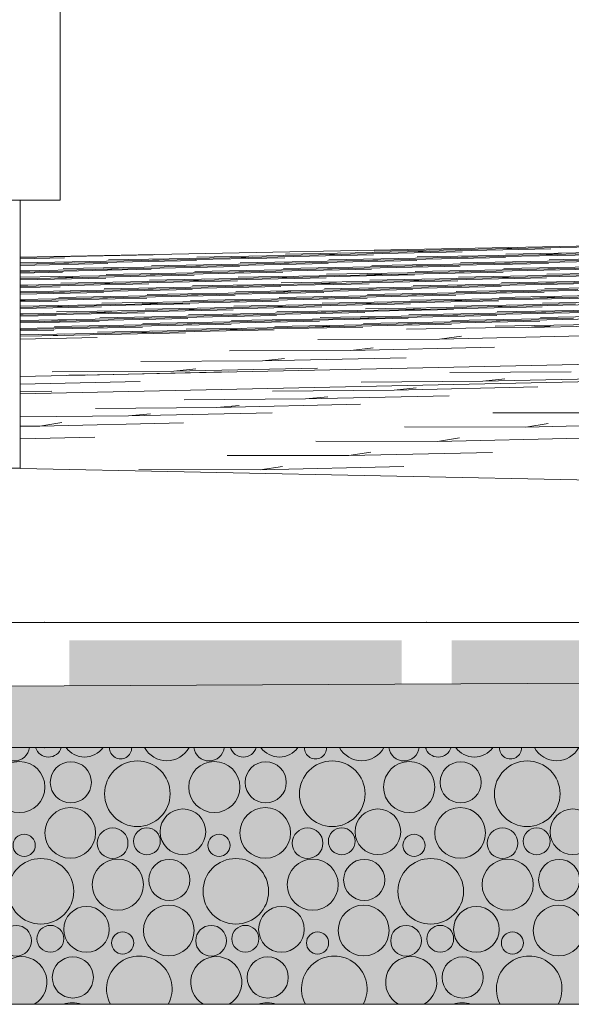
# Model space of a CAD drawing. Header units: millimetres. Extents: x -76432 to -27350, y -300 to 6935.
# Tile 53 of 75: x -33619 to -33310, y -300 to 251. Entities that reach past the tile are written whole.
import ezdxf

# ---------------------------------------------------------------- set-up
doc = ezdxf.new("R2010")
doc.units = ezdxf.units.MM
doc.header["$MEASUREMENT"] = 0
for name, color, linetype in [('Métal _ Bardage.Charp_Couv_Bard_Métal', 7, 'Continuous'), ('Nouveau_Portes ARCHICAD', 7, 'Continuous'), ('Nouveau_Terrain _ Original.Terrain', 7, 'Continuous'), ('Nouveau_VRD _ Voirie 3d.VRD', 7, 'Continuous')]:
    doc.layers.add(name, color=color, linetype=linetype)

# ---------------------------------------------------------------- blocks, each defined once
blk = doc.blocks.new('Élément de coupe_8')
at = {"layer": 'Métal _ Bardage.Charp_Couv_Bard_Métal', "color": 7, "linetype": 'Continuous', "lineweight": 15}
for q in [(-33595.782724, 6865.000001), (-33697.282724, 150)]:
    blk.add_line((-33595.782724, 150), q, dxfattribs=at)
blk = doc.blocks.new('Élément de coupe_15')
at = {"layer": 'Nouveau_Portes ARCHICAD', "color": 21, "linetype": 'Continuous', "lineweight": 15, "true_color": 0xff9954}
for p, q in [((-33618.28, 150), (-33618.28, 0)), ((-33618.28, 0), (-33628.28, 0))]:
    blk.add_line(p, q, dxfattribs=at)
blk = doc.blocks.new('Élément de coupe_31')
at = {"layer": 'Nouveau_Terrain _ Original.Terrain', "linetype": 'Continuous', "lineweight": 15, "true_color": 0xf48e54}
h = blk.add_hatch(dxfattribs=at)
h.set_pattern_fill('Terre', color=33, style=0, pattern_type=2)
h.set_pattern_definition([(45, (0, 0), (-137.8858, 137.8858), []), (45, (-45.96, 45.96), (-275.7716, 275.7716), []), (45, (-91.92, 91.92), (-275.7716, 275.7716), []), (135, (-137.886, 137.886), (45.96194, 45.96194), [195, -195])])
h.paths.add_polyline_path([(-45278.93, -182.88), (-48767.24, -201.74), (-53028.52, -224.87), (-58189.71, -253.03), (-64406.44, -287.14), (-66736.01, -300), (-27349.9, -300), (-27349.9, -80.38), (-30347.05, -102.7), (-30687.31, -105.32), (-30979.52, -107.48), (-31257.53, -109.37), (-31550.89, -111.18), (-31862.67, -112.95), (-32189.06, -114.67), (-32526.08, -116.34), (-40248.03, -155.83), (-42463.99, -167.72)])
at = {"layer": 'Nouveau_Terrain _ Original.Terrain', "color": 7, "linetype": 'Continuous', "lineweight": 15}
for p, q in [((-27349.9, 242.02), (-33618.28, 118.16)), ((-27349.9, 183.09), (-33618.28, 51.45)), ((-33618.28, 41.72), (-27349.9, 175.38))]:
    blk.add_line(p, q, dxfattribs=at)
at = {"layer": 'Nouveau_Terrain _ Original.Terrain', "color": 114, "linetype": 'Continuous', "lineweight": 15, "true_color": 0x00ad56}
for p, q in [((-33352.07, 122.75), (-33420.1, 121.51)), ((-33352.07, 122.75), (-33420.1, 121.51)), ((-33401.66, 121.11), (-33321.23, 122.76)), ((-33401.66, 121.11), (-33321.23, 122.76)), ((-33401.66, 121.11), (-33389.26, 121.52)), ((-33401.66, 121.11), (-33389.26, 121.52)), ((-33352.07, 122.75), (-33271.65, 124.4)), ((-33352.07, 122.75), (-33271.65, 124.4)), ((-33352.07, 122.75), (-33339.68, 123.16)), ((-33352.07, 122.75), (-33339.68, 123.16)), ((-33618.28, 117.9), (-33543.76, 119.43)), ((-33618.28, 117.9), (-33543.76, 119.43)), ((-33618.28, 117.98), (-33611.79, 118.19)), ((-33618.28, 117.98), (-33611.79, 118.19)), ((-33618.28, 117.28), (-33593.35, 117.8)), ((-33618.28, 117.28), (-33593.35, 117.8)), ((-33550.41, 116.2), (-33618.28, 114.96)), ((-33550.41, 116.2), (-33618.28, 114.96)), ((-33600, 114.56), (-33519.57, 116.21)), ((-33600, 114.56), (-33519.57, 116.21)), ((-33500.83, 117.84), (-33568.86, 116.59)), ((-33500.83, 117.84), (-33568.86, 116.59)), ((-33550.41, 116.2), (-33469.99, 117.85)), ((-33550.41, 116.2), (-33469.99, 117.85)), ((-33550.41, 116.2), (-33538.02, 116.61)), ((-33550.41, 116.2), (-33538.02, 116.61)), ((-33451.24, 119.47), (-33519.27, 118.23)), ((-33451.24, 119.47), (-33519.27, 118.23)), ((-33500.83, 117.84), (-33420.4, 119.49)), ((-33500.83, 117.84), (-33420.4, 119.49)), ((-33500.83, 117.84), (-33488.43, 118.24)), ((-33500.83, 117.84), (-33488.43, 118.24)), ((-33427.05, 116.25), (-33495.08, 115.01)), ((-33427.05, 116.25), (-33495.08, 115.01)), ((-33476.64, 114.61), (-33396.21, 116.26)), ((-33476.64, 114.61), (-33396.21, 116.26)), ((-33401.66, 121.11), (-33469.69, 119.87)), ((-33401.66, 121.11), (-33469.69, 119.87)), ((-33451.24, 119.47), (-33370.82, 121.12)), ((-33451.24, 119.47), (-33370.82, 121.12)), ((-33451.24, 119.47), (-33438.85, 119.88)), ((-33451.24, 119.47), (-33438.85, 119.88)), ((-33377.47, 117.89), (-33445.5, 116.65)), ((-33377.47, 117.89), (-33445.5, 116.65)), ((-33427.05, 116.25), (-33346.63, 117.9)), ((-33427.05, 116.25), (-33346.63, 117.9)), ((-33427.05, 116.25), (-33414.66, 116.66)), ((-33427.05, 116.25), (-33414.66, 116.66)), ((-33327.88, 119.53), (-33395.91, 118.28)), ((-33327.88, 119.53), (-33395.91, 118.28)), ((-33377.47, 117.89), (-33297.04, 119.54)), ((-33377.47, 117.89), (-33297.04, 119.54)), ((-33377.47, 117.89), (-33365.07, 118.3)), ((-33377.47, 117.89), (-33365.07, 118.3)), ((-33303.69, 116.3), (-33371.72, 115.06)), ((-33303.69, 116.3), (-33371.72, 115.06)), ((-33353.28, 114.66), (-33272.85, 116.31)), ((-33353.28, 114.66), (-33272.85, 116.31)), ((-33278.3, 121.16), (-33346.32, 119.92)), ((-33278.3, 121.16), (-33346.32, 119.92)), ((-33327.88, 119.53), (-33247.45, 121.18)), ((-33327.88, 119.53), (-33247.45, 121.18)), ((-33327.88, 119.53), (-33315.48, 119.93)), ((-33327.88, 119.53), (-33315.48, 119.93)), ((-33254.1, 117.94), (-33322.13, 116.7)), ((-33254.1, 117.94), (-33322.13, 116.7)), ((-33618.28, 113.56), (-33569.16, 114.57)), ((-33618.28, 113.56), (-33569.16, 114.57)), ((-33600, 114.56), (-33618.28, 114.23)), ((-33600, 114.56), (-33618.28, 114.23)), ((-33618.28, 109.84), (-33544.97, 111.35)), ((-33618.28, 109.84), (-33544.97, 111.35)), ((-33575.81, 111.34), (-33618.28, 110.56)), ((-33575.81, 111.34), (-33618.28, 110.56)), ((-33600, 114.56), (-33587.6, 114.97)), ((-33600, 114.56), (-33587.6, 114.97)), ((-33526.22, 112.97), (-33594.25, 111.73)), ((-33526.22, 112.97), (-33594.25, 111.73)), ((-33575.81, 111.34), (-33495.38, 112.99)), ((-33575.81, 111.34), (-33495.38, 112.99)), ((-33575.81, 111.34), (-33563.41, 111.75)), ((-33575.81, 111.34), (-33563.41, 111.75)), ((-33476.64, 114.61), (-33544.67, 113.37)), ((-33476.64, 114.61), (-33544.67, 113.37)), ((-33526.22, 112.97), (-33445.8, 114.62)), ((-33526.22, 112.97), (-33445.8, 114.62)), ((-33526.22, 112.97), (-33513.83, 113.38)), ((-33526.22, 112.97), (-33513.83, 113.38)), ((-33452.45, 111.39), (-33520.48, 110.15)), ((-33452.45, 111.39), (-33520.48, 110.15)), ((-33502.03, 109.75), (-33421.61, 111.4)), ((-33502.03, 109.75), (-33421.61, 111.4)), ((-33476.64, 114.61), (-33464.24, 115.02)), ((-33476.64, 114.61), (-33464.24, 115.02)), ((-33402.86, 113.03), (-33470.89, 111.78)), ((-33402.86, 113.03), (-33470.89, 111.78)), ((-33452.45, 111.39), (-33372.02, 113.04)), ((-33452.45, 111.39), (-33372.02, 113.04)), ((-33452.45, 111.39), (-33440.05, 111.8)), ((-33452.45, 111.39), (-33440.05, 111.8)), ((-33353.28, 114.66), (-33421.31, 113.42)), ((-33353.28, 114.66), (-33421.31, 113.42)), ((-33402.86, 113.03), (-33322.44, 114.68)), ((-33402.86, 113.03), (-33322.44, 114.68)), ((-33402.86, 113.03), (-33390.46, 113.44)), ((-33402.86, 113.03), (-33390.46, 113.44)), ((-33329.08, 111.44), (-33397.11, 110.2)), ((-33329.08, 111.44), (-33397.11, 110.2)), ((-33378.67, 109.8), (-33298.24, 111.45)), ((-33378.67, 109.8), (-33298.24, 111.45)), ((-33353.28, 114.66), (-33340.88, 115.07)), ((-33353.28, 114.66), (-33340.88, 115.07)), ((-33279.5, 113.08), (-33347.53, 111.84)), ((-33279.5, 113.08), (-33347.53, 111.84)), ((-33329.08, 111.44), (-33248.66, 113.09)), ((-33329.08, 111.44), (-33248.66, 113.09)), ((-33329.08, 111.44), (-33316.69, 111.85)), ((-33329.08, 111.44), (-33316.69, 111.85)), ((-33618.28, 109.93), (-33613, 110.11)), ((-33618.28, 109.93), (-33613, 110.11)), ((-33618.28, 109.22), (-33594.55, 109.71)), ((-33618.28, 109.22), (-33594.55, 109.71)), ((-33551.62, 108.11), (-33618.28, 106.9)), ((-33551.62, 108.11), (-33618.28, 106.9)), ((-33618.28, 105.5), (-33570.36, 106.49)), ((-33618.28, 105.5), (-33570.36, 106.49)), ((-33601.2, 106.47), (-33618.28, 106.16)), ((-33601.2, 106.47), (-33618.28, 106.16)), ((-33601.2, 106.47), (-33520.78, 108.12)), ((-33601.2, 106.47), (-33520.78, 108.12)), ((-33601.2, 106.47), (-33588.81, 106.88)), ((-33601.2, 106.47), (-33588.81, 106.88)), ((-33527.43, 104.89), (-33595.46, 103.65)), ((-33527.43, 104.89), (-33595.46, 103.65)), ((-33577.01, 103.25), (-33496.59, 104.9)), ((-33577.01, 103.25), (-33496.59, 104.9)), ((-33502.03, 109.75), (-33570.06, 108.51)), ((-33502.03, 109.75), (-33570.06, 108.51)), ((-33551.62, 108.11), (-33471.19, 109.76)), ((-33551.62, 108.11), (-33471.19, 109.76)), ((-33551.62, 108.11), (-33539.22, 108.52)), ((-33551.62, 108.11), (-33539.22, 108.52)), ((-33477.84, 106.53), (-33545.87, 105.28)), ((-33477.84, 106.53), (-33545.87, 105.28)), ((-33527.43, 104.89), (-33447, 106.54)), ((-33527.43, 104.89), (-33447, 106.54)), ((-33527.43, 104.89), (-33515.03, 105.3)), ((-33527.43, 104.89), (-33515.03, 105.3)), ((-33502.03, 109.75), (-33489.64, 110.16)), ((-33502.03, 109.75), (-33489.64, 110.16)), ((-33428.26, 108.16), (-33496.29, 106.92)), ((-33428.26, 108.16), (-33496.29, 106.92)), ((-33477.84, 106.53), (-33397.42, 108.18)), ((-33477.84, 106.53), (-33397.42, 108.18)), ((-33477.84, 106.53), (-33465.45, 106.94)), ((-33477.84, 106.53), (-33465.45, 106.94)), ((-33404.07, 104.94), (-33472.09, 103.7)), ((-33404.07, 104.94), (-33472.09, 103.7)), ((-33453.65, 103.3), (-33373.22, 104.95)), ((-33453.65, 103.3), (-33373.22, 104.95)), ((-33378.67, 109.8), (-33446.7, 108.56)), ((-33378.67, 109.8), (-33446.7, 108.56)), ((-33428.26, 108.16), (-33347.83, 109.81)), ((-33428.26, 108.16), (-33347.83, 109.81)), ((-33428.26, 108.16), (-33415.86, 108.57)), ((-33428.26, 108.16), (-33415.86, 108.57)), ((-33354.48, 106.58), (-33422.51, 105.34)), ((-33354.48, 106.58), (-33422.51, 105.34)), ((-33404.07, 104.94), (-33323.64, 106.59)), ((-33404.07, 104.94), (-33323.64, 106.59)), ((-33404.07, 104.94), (-33391.67, 105.35)), ((-33404.07, 104.94), (-33391.67, 105.35)), ((-33378.67, 109.8), (-33366.27, 110.21)), ((-33378.67, 109.8), (-33366.27, 110.21)), ((-33304.89, 108.22), (-33372.92, 106.97)), ((-33304.89, 108.22), (-33372.92, 106.97)), ((-33354.48, 106.58), (-33274.05, 108.23)), ((-33354.48, 106.58), (-33274.05, 108.23)), ((-33354.48, 106.58), (-33342.08, 106.99)), ((-33354.48, 106.58), (-33342.08, 106.99)), ((-33280.7, 104.99), (-33348.73, 103.75)), ((-33280.7, 104.99), (-33348.73, 103.75)), ((-33330.29, 103.35), (-33249.86, 105)), ((-33330.29, 103.35), (-33249.86, 105)), ((-33255.31, 109.85), (-33323.34, 108.61)), ((-33255.31, 109.85), (-33323.34, 108.61)), ((-33618.28, 101.78), (-33546.17, 103.26)), ((-33618.28, 101.78), (-33546.17, 103.26)), ((-33577.01, 103.25), (-33618.28, 102.5)), ((-33577.01, 103.25), (-33618.28, 102.5)), ((-33618.28, 101.89), (-33614.2, 102.02)), ((-33618.28, 101.89), (-33614.2, 102.02)), ((-33618.28, 101.16), (-33595.76, 101.63)), ((-33618.28, 101.16), (-33595.76, 101.63)), ((-33552.82, 100.03), (-33618.28, 98.83)), ((-33552.82, 100.03), (-33618.28, 98.83)), ((-33602.41, 98.39), (-33521.98, 100.04)), ((-33602.41, 98.39), (-33521.98, 100.04)), ((-33577.01, 103.25), (-33564.62, 103.66)), ((-33577.01, 103.25), (-33564.62, 103.66)), ((-33503.24, 101.66), (-33571.27, 100.42)), ((-33503.24, 101.66), (-33571.27, 100.42)), ((-33552.82, 100.03), (-33472.4, 101.68)), ((-33552.82, 100.03), (-33472.4, 101.68)), ((-33552.82, 100.03), (-33540.43, 100.44)), ((-33552.82, 100.03), (-33540.43, 100.44)), ((-33453.65, 103.3), (-33521.68, 102.06)), ((-33453.65, 103.3), (-33521.68, 102.06)), ((-33503.24, 101.66), (-33422.81, 103.32)), ((-33503.24, 101.66), (-33422.81, 103.32)), ((-33503.24, 101.66), (-33490.84, 102.07)), ((-33503.24, 101.66), (-33490.84, 102.07)), ((-33429.46, 100.08), (-33497.49, 98.84)), ((-33429.46, 100.08), (-33497.49, 98.84)), ((-33479.05, 98.44), (-33398.62, 100.09)), ((-33479.05, 98.44), (-33398.62, 100.09)), ((-33453.65, 103.3), (-33441.25, 103.71)), ((-33453.65, 103.3), (-33441.25, 103.71)), ((-33379.87, 101.72), (-33447.9, 100.47)), ((-33379.87, 101.72), (-33447.9, 100.47)), ((-33429.46, 100.08), (-33349.03, 101.73)), ((-33429.46, 100.08), (-33349.03, 101.73)), ((-33429.46, 100.08), (-33417.06, 100.49)), ((-33429.46, 100.08), (-33417.06, 100.49)), ((-33330.29, 103.35), (-33398.32, 102.11)), ((-33330.29, 103.35), (-33398.32, 102.11)), ((-33379.87, 101.72), (-33299.45, 103.37)), ((-33379.87, 101.72), (-33299.45, 103.37)), ((-33379.87, 101.72), (-33367.48, 102.13)), ((-33379.87, 101.72), (-33367.48, 102.13)), ((-33306.1, 100.13), (-33374.13, 98.89)), ((-33306.1, 100.13), (-33374.13, 98.89)), ((-33355.68, 98.49), (-33275.26, 100.14)), ((-33355.68, 98.49), (-33275.26, 100.14)), ((-33330.29, 103.35), (-33317.89, 103.76)), ((-33330.29, 103.35), (-33317.89, 103.76)), ((-33256.51, 101.77), (-33324.54, 100.53)), ((-33256.51, 101.77), (-33324.54, 100.53)), ((-33618.28, 97.44), (-33571.57, 98.4)), ((-33618.28, 97.44), (-33571.57, 98.4)), ((-33602.41, 98.39), (-33618.28, 98.1)), ((-33602.41, 98.39), (-33618.28, 98.1)), ((-33618.28, 93.72), (-33547.38, 95.18)), ((-33618.28, 93.72), (-33547.38, 95.18)), ((-33578.22, 95.16), (-33618.28, 94.43)), ((-33578.22, 95.16), (-33618.28, 94.43)), ((-33618.28, 93.84), (-33615.41, 93.94)), ((-33618.28, 93.84), (-33615.41, 93.94)), ((-33602.41, 98.39), (-33590.01, 98.8)), ((-33602.41, 98.39), (-33590.01, 98.8)), ((-33528.63, 96.8), (-33596.66, 95.56)), ((-33528.63, 96.8), (-33596.66, 95.56)), ((-33578.22, 95.16), (-33497.79, 96.82)), ((-33578.22, 95.16), (-33497.79, 96.82)), ((-33578.22, 95.16), (-33565.82, 95.57)), ((-33578.22, 95.16), (-33565.82, 95.57)), ((-33479.05, 98.44), (-33547.08, 97.2)), ((-33479.05, 98.44), (-33547.08, 97.2)), ((-33528.63, 96.8), (-33448.21, 98.45)), ((-33528.63, 96.8), (-33448.21, 98.45)), ((-33528.63, 96.8), (-33516.23, 97.21)), ((-33528.63, 96.8), (-33516.23, 97.21)), ((-33454.85, 95.22), (-33522.88, 93.98)), ((-33454.85, 95.22), (-33522.88, 93.98)), ((-33504.44, 93.58), (-33424.01, 95.23)), ((-33504.44, 93.58), (-33424.01, 95.23)), ((-33504.44, 93.58), (-33492.04, 93.99)), ((-33504.44, 93.58), (-33492.04, 93.99)), ((-33479.05, 98.44), (-33466.65, 98.85)), ((-33479.05, 98.44), (-33466.65, 98.85)), ((-33405.27, 96.85), (-33473.3, 95.61)), ((-33405.27, 96.85), (-33473.3, 95.61)), ((-33454.85, 95.22), (-33374.43, 96.87)), ((-33454.85, 95.22), (-33374.43, 96.87)), ((-33454.85, 95.22), (-33442.46, 95.63)), ((-33454.85, 95.22), (-33442.46, 95.63)), ((-33355.68, 98.49), (-33423.71, 97.25)), ((-33355.68, 98.49), (-33423.71, 97.25)), ((-33405.27, 96.85), (-33324.84, 98.51)), ((-33405.27, 96.85), (-33324.84, 98.51)), ((-33405.27, 96.85), (-33392.87, 97.26)), ((-33405.27, 96.85), (-33392.87, 97.26)), ((-33331.49, 95.27), (-33399.52, 94.03)), ((-33331.49, 95.27), (-33399.52, 94.03)), ((-33381.08, 93.63), (-33300.65, 95.28)), ((-33381.08, 93.63), (-33300.65, 95.28)), ((-33381.08, 93.63), (-33368.68, 94.04)), ((-33381.08, 93.63), (-33368.68, 94.04)), ((-33355.68, 98.49), (-33343.29, 98.9)), ((-33355.68, 98.49), (-33343.29, 98.9)), ((-33281.91, 96.91), (-33349.94, 95.66)), ((-33281.91, 96.91), (-33349.94, 95.66)), ((-33331.49, 95.27), (-33251.07, 96.92)), ((-33331.49, 95.27), (-33251.07, 96.92)), ((-33331.49, 95.27), (-33319.1, 95.68)), ((-33331.49, 95.27), (-33319.1, 95.68)), ((-33257.72, 93.68), (-33325.75, 92.44)), ((-33257.72, 93.68), (-33325.75, 92.44)), ((-33618.28, 93.1), (-33596.96, 93.54)), ((-33618.28, 93.1), (-33596.96, 93.54)), ((-33554.03, 91.94), (-33618.28, 90.77)), ((-33554.03, 91.94), (-33618.28, 90.77)), ((-33618.28, 89.38), (-33572.77, 90.32)), ((-33618.28, 89.38), (-33572.77, 90.32)), ((-33603.61, 90.3), (-33618.28, 90.04)), ((-33603.61, 90.3), (-33618.28, 90.04)), ((-33603.61, 90.3), (-33523.19, 91.95)), ((-33603.61, 90.3), (-33523.19, 91.95)), ((-33603.61, 90.3), (-33591.21, 90.71)), ((-33603.61, 90.3), (-33591.21, 90.71)), ((-33529.84, 88.72), (-33597.86, 87.48)), ((-33529.84, 88.72), (-33597.86, 87.48)), ((-33579.42, 87.08), (-33498.99, 88.73)), ((-33579.42, 87.08), (-33498.99, 88.73)), ((-33504.44, 93.58), (-33572.47, 92.34)), ((-33504.44, 93.58), (-33572.47, 92.34)), ((-33554.03, 91.94), (-33473.6, 93.59)), ((-33554.03, 91.94), (-33473.6, 93.59)), ((-33554.03, 91.94), (-33541.63, 92.35)), ((-33554.03, 91.94), (-33541.63, 92.35)), ((-33480.25, 90.35), (-33548.28, 89.11)), ((-33480.25, 90.35), (-33548.28, 89.11)), ((-33529.84, 88.72), (-33449.41, 90.37)), ((-33529.84, 88.72), (-33449.41, 90.37)), ((-33529.84, 88.72), (-33517.44, 89.13)), ((-33529.84, 88.72), (-33517.44, 89.13)), ((-33430.66, 91.99), (-33498.69, 90.75)), ((-33430.66, 91.99), (-33498.69, 90.75)), ((-33480.25, 90.35), (-33399.82, 92.01)), ((-33480.25, 90.35), (-33399.82, 92.01)), ((-33480.25, 90.35), (-33467.85, 90.76)), ((-33480.25, 90.35), (-33467.85, 90.76)), ((-33406.47, 88.77), (-33474.5, 87.53)), ((-33406.47, 88.77), (-33474.5, 87.53)), ((-33456.06, 87.13), (-33375.63, 88.78)), ((-33456.06, 87.13), (-33375.63, 88.78)), ((-33381.08, 93.63), (-33449.11, 92.39)), ((-33381.08, 93.63), (-33449.11, 92.39)), ((-33430.66, 91.99), (-33350.24, 93.64)), ((-33430.66, 91.99), (-33350.24, 93.64)), ((-33430.66, 91.99), (-33418.27, 92.4)), ((-33430.66, 91.99), (-33418.27, 92.4)), ((-33356.89, 90.41), (-33424.92, 89.17)), ((-33356.89, 90.41), (-33424.92, 89.17)), ((-33406.47, 88.77), (-33326.05, 90.42)), ((-33406.47, 88.77), (-33326.05, 90.42)), ((-33406.47, 88.77), (-33394.08, 89.18)), ((-33406.47, 88.77), (-33394.08, 89.18)), ((-33307.3, 92.04), (-33375.33, 90.8)), ((-33307.3, 92.04), (-33375.33, 90.8)), ((-33356.89, 90.41), (-33276.46, 92.06)), ((-33356.89, 90.41), (-33276.46, 92.06)), ((-33356.89, 90.41), (-33344.49, 90.82)), ((-33356.89, 90.41), (-33344.49, 90.82)), ((-33283.11, 88.82), (-33351.14, 87.58)), ((-33283.11, 88.82), (-33351.14, 87.58)), ((-33332.7, 87.18), (-33252.27, 88.83)), ((-33332.7, 87.18), (-33252.27, 88.83)), ((-33618.28, 85.66), (-33548.58, 87.09)), ((-33618.28, 85.66), (-33548.58, 87.09)), ((-33579.42, 87.08), (-33618.28, 86.37)), ((-33579.42, 87.08), (-33618.28, 86.37)), ((-33618.28, 85.8), (-33616.61, 85.85)), ((-33618.28, 85.8), (-33616.61, 85.85)), ((-33618.28, 85.04), (-33598.17, 85.45)), ((-33618.28, 85.04), (-33598.17, 85.45)), ((-33555.23, 83.86), (-33618.28, 82.7)), ((-33555.23, 83.86), (-33618.28, 82.7)), ((-33604.82, 82.22), (-33524.39, 83.87)), ((-33604.82, 82.22), (-33524.39, 83.87)), ((-33579.42, 87.08), (-33567.02, 87.49)), ((-33579.42, 87.08), (-33567.02, 87.49)), ((-33505.64, 85.49), (-33573.67, 84.25)), ((-33505.64, 85.49), (-33573.67, 84.25)), ((-33555.23, 83.86), (-33474.8, 85.51)), ((-33555.23, 83.86), (-33474.8, 85.51)), ((-33555.23, 83.86), (-33542.83, 84.26)), ((-33555.23, 83.86), (-33542.83, 84.26)), ((-33456.06, 87.13), (-33524.09, 85.89)), ((-33456.06, 87.13), (-33524.09, 85.89)), ((-33505.64, 85.49), (-33425.22, 87.14)), ((-33505.64, 85.49), (-33425.22, 87.14)), ((-33505.64, 85.49), (-33493.25, 85.9)), ((-33505.64, 85.49), (-33493.25, 85.9)), ((-33431.87, 83.91), (-33499.9, 82.67)), ((-33431.87, 83.91), (-33499.9, 82.67)), ((-33481.45, 82.27), (-33401.03, 83.92)), ((-33481.45, 82.27), (-33401.03, 83.92)), ((-33481.45, 82.27), (-33469.06, 82.68)), ((-33481.45, 82.27), (-33469.06, 82.68)), ((-33456.06, 87.13), (-33443.66, 87.54)), ((-33456.06, 87.13), (-33443.66, 87.54)), ((-33382.28, 85.54), (-33450.31, 84.3)), ((-33382.28, 85.54), (-33450.31, 84.3)), ((-33431.87, 83.91), (-33351.44, 85.56)), ((-33431.87, 83.91), (-33351.44, 85.56)), ((-33431.87, 83.91), (-33419.47, 84.32)), ((-33431.87, 83.91), (-33419.47, 84.32)), ((-33332.7, 87.18), (-33400.73, 85.94)), ((-33332.7, 87.18), (-33400.73, 85.94)), ((-33382.28, 85.54), (-33301.86, 87.2)), ((-33382.28, 85.54), (-33301.86, 87.2)), ((-33382.28, 85.54), (-33369.89, 85.95)), ((-33382.28, 85.54), (-33369.89, 85.95)), ((-33308.51, 83.96), (-33376.54, 82.72)), ((-33308.51, 83.96), (-33376.54, 82.72)), ((-33358.09, 82.32), (-33277.67, 83.97)), ((-33358.09, 82.32), (-33277.67, 83.97)), ((-33358.09, 82.32), (-33345.7, 82.73)), ((-33358.09, 82.32), (-33345.7, 82.73)), ((-33332.7, 87.18), (-33320.3, 87.59)), ((-33332.7, 87.18), (-33320.3, 87.59)), ((-33258.92, 85.6), (-33326.95, 84.36)), ((-33258.92, 85.6), (-33326.95, 84.36)), ((-33618.28, 81.32), (-33573.98, 82.23)), ((-33618.28, 81.32), (-33573.98, 82.23)), ((-33604.82, 82.22), (-33618.28, 81.97)), ((-33604.82, 82.22), (-33618.28, 81.97)), ((-33618.28, 77.6), (-33549.78, 79.01)), ((-33618.28, 77.6), (-33549.78, 79.01)), ((-33580.62, 78.99), (-33618.28, 78.31)), ((-33580.62, 78.99), (-33618.28, 78.31)), ((-33618.28, 77.75), (-33617.81, 77.76)), ((-33618.28, 77.75), (-33617.81, 77.76)), ((-33618.28, 76.98), (-33599.37, 77.37)), ((-33618.28, 76.98), (-33599.37, 77.37)), ((-33604.82, 82.22), (-33592.42, 82.63)), ((-33604.82, 82.22), (-33592.42, 82.63)), ((-33531.04, 80.63), (-33599.07, 79.39)), ((-33531.04, 80.63), (-33599.07, 79.39)), ((-33580.62, 78.99), (-33500.2, 80.64)), ((-33580.62, 78.99), (-33500.2, 80.64)), ((-33580.62, 78.99), (-33568.23, 79.4)), ((-33580.62, 78.99), (-33568.23, 79.4)), ((-33506.85, 77.41), (-33574.88, 76.17)), ((-33506.85, 77.41), (-33574.88, 76.17)), ((-33556.43, 75.77), (-33476.01, 77.42)), ((-33556.43, 75.77), (-33476.01, 77.42)), ((-33481.45, 82.27), (-33549.48, 81.03)), ((-33481.45, 82.27), (-33549.48, 81.03)), ((-33531.04, 80.63), (-33450.61, 82.28)), ((-33531.04, 80.63), (-33450.61, 82.28)), ((-33531.04, 80.63), (-33518.64, 81.04)), ((-33531.04, 80.63), (-33518.64, 81.04)), ((-33457.26, 79.05), (-33525.29, 77.8)), ((-33457.26, 79.05), (-33525.29, 77.8)), ((-33506.85, 77.41), (-33426.42, 79.06)), ((-33506.85, 77.41), (-33426.42, 79.06)), ((-33506.85, 77.41), (-33494.45, 77.82)), ((-33506.85, 77.41), (-33494.45, 77.82)), ((-33407.68, 80.68), (-33475.71, 79.44)), ((-33407.68, 80.68), (-33475.71, 79.44)), ((-33457.26, 79.05), (-33376.84, 80.7)), ((-33457.26, 79.05), (-33376.84, 80.7)), ((-33457.26, 79.05), (-33444.87, 79.45)), ((-33457.26, 79.05), (-33444.87, 79.45)), ((-33358.09, 82.32), (-33426.12, 81.08)), ((-33358.09, 82.32), (-33426.12, 81.08)), ((-33407.68, 80.68), (-33327.25, 82.33)), ((-33407.68, 80.68), (-33327.25, 82.33)), ((-33407.68, 80.68), (-33395.28, 81.09)), ((-33407.68, 80.68), (-33395.28, 81.09)), ((-33357.68, 78.66), (-33401.93, 77.86)), ((-33357.68, 78.66), (-33401.93, 77.86)), ((-33333.9, 78.74), (-33357.68, 78.66)), ((-33333.9, 78.74), (-33357.68, 78.66)), ((-33284.32, 80.73), (-33352.35, 79.49)), ((-33284.32, 80.73), (-33352.35, 79.49)), ((-33333.9, 78.74), (-33253.48, 80.58)), ((-33333.9, 78.74), (-33253.48, 80.58)), ((-33333.9, 78.74), (-33330.23, 79.22)), ((-33333.9, 78.74), (-33330.23, 79.22)), ((-33330.24, 79.22), (-33321.51, 79.51)), ((-33330.24, 79.22), (-33321.51, 79.51)), ((-33556.43, 75.77), (-33618.28, 74.64)), ((-33556.43, 75.77), (-33618.28, 74.64)), ((-33606.02, 74.13), (-33618.28, 73.91)), ((-33606.02, 74.13), (-33618.28, 73.91)), ((-33618.28, 72.26), (-33575.18, 73.24)), ((-33618.28, 72.26), (-33575.18, 73.24)), ((-33606.02, 74.13), (-33525.59, 75.78)), ((-33606.02, 74.13), (-33525.59, 75.78)), ((-33606.02, 74.13), (-33593.62, 74.54)), ((-33606.02, 74.13), (-33593.62, 74.54)), ((-33556.43, 75.77), (-33544.04, 76.18)), ((-33556.43, 75.77), (-33544.04, 76.18)), ((-33383.49, 72.32), (-33451.52, 72.09)), ((-33383.49, 72.32), (-33451.52, 72.09)), ((-33383.49, 72.32), (-33303.06, 74.15)), ((-33383.49, 72.32), (-33303.06, 74.15)), ((-33383.49, 72.32), (-33371.09, 73.92)), ((-33383.49, 72.32), (-33371.09, 73.92)), ((-33433.07, 65.89), (-33352.65, 67.73)), ((-33433.07, 65.89), (-33352.65, 67.73)), ((-33433.07, 65.89), (-33420.68, 67.5)), ((-33433.07, 65.89), (-33420.68, 67.5)), ((-33433.07, 65.89), (-33501.1, 65.66)), ((-33433.07, 65.89), (-33501.1, 65.66)), ((-33482.66, 60.05), (-33402.23, 61.87)), ((-33482.66, 60.05), (-33402.23, 61.87)), ((-33482.66, 60.05), (-33470.26, 61.5)), ((-33482.66, 60.05), (-33470.26, 61.5)), ((-33482.66, 60.05), (-33550.69, 59.69)), ((-33482.66, 60.05), (-33550.69, 59.69)), ((-33532.24, 54.28), (-33451.82, 56.09)), ((-33532.24, 54.28), (-33451.82, 56.09)), ((-33532.24, 54.28), (-33519.85, 55.72)), ((-33532.24, 54.28), (-33519.85, 55.72)), ((-33532.24, 54.28), (-33600.27, 53.91)), ((-33532.24, 54.28), (-33600.27, 53.91)), ((-33581.83, 52.08), (-33590.98, 52.02)), ((-33581.83, 52.08), (-33590.98, 52.02)), ((-33581.83, 52.08), (-33501.72, 53.89)), ((-33581.83, 52.08), (-33501.72, 53.89)), ((-33581.83, 52.08), (-33580.36, 52.24)), ((-33581.83, 52.08), (-33580.36, 52.24)), ((-33309.71, 54.01), (-33377.74, 53.53)), ((-33309.71, 54.01), (-33377.74, 53.53)), ((-33359.3, 48.67), (-33278.87, 50.48)), ((-33359.3, 48.67), (-33278.87, 50.48)), ((-33359.3, 48.67), (-33346.9, 50)), ((-33359.3, 48.67), (-33346.9, 50)), ((-33618.28, 47.04), (-33550.99, 48.56)), ((-33618.28, 47.04), (-33550.99, 48.56)), ((-33359.3, 48.67), (-33427.33, 48.19)), ((-33359.3, 48.67), (-33427.33, 48.19)), ((-33408.88, 43.77), (-33328.46, 45.58)), ((-33408.88, 43.77), (-33328.46, 45.58)), ((-33408.88, 43.77), (-33396.49, 45.02)), ((-33408.88, 43.77), (-33396.49, 45.02)), ((-33618.28, 42.82), (-33600.57, 43.22)), ((-33618.28, 42.82), (-33600.57, 43.22)), ((-33458.47, 38.78), (-33526.5, 38.22)), ((-33458.47, 38.78), (-33526.5, 38.22)), ((-33408.88, 43.77), (-33476.91, 43.21)), ((-33408.88, 43.77), (-33476.91, 43.21)), ((-33458.47, 38.78), (-33378.04, 40.59)), ((-33458.47, 38.78), (-33378.04, 40.59)), ((-33458.47, 38.78), (-33446.07, 40.03)), ((-33458.47, 38.78), (-33446.07, 40.03)), ((-33508.05, 34.04), (-33576.08, 33.42)), ((-33508.05, 34.04), (-33576.08, 33.42)), ((-33508.05, 34.04), (-33427.63, 35.84)), ((-33508.05, 34.04), (-33427.63, 35.84)), ((-33508.05, 34.04), (-33495.66, 35.22)), ((-33508.05, 34.04), (-33495.66, 35.22)), ((-33557.64, 29.29), (-33618.28, 28.74)), ((-33557.64, 29.29), (-33618.28, 28.74)), ((-33557.64, 29.29), (-33477.21, 31.09)), ((-33557.64, 29.29), (-33477.21, 31.09)), ((-33557.64, 29.29), (-33545.24, 30.47)), ((-33557.64, 29.29), (-33545.24, 30.47)), ((-33285.52, 30.97), (-33353.55, 31.12)), ((-33285.52, 30.97), (-33353.55, 31.12)), ((-33607.22, 23.58), (-33618.28, 23.61)), ((-33607.22, 23.58), (-33618.28, 23.61)), ((-33607.22, 23.58), (-33594.83, 25.58)), ((-33607.22, 23.58), (-33594.83, 25.58)), ((-33607.22, 23.58), (-33526.8, 25.43)), ((-33607.22, 23.58), (-33526.8, 25.43)), ((-33335.11, 23), (-33403.14, 23.15)), ((-33335.11, 23), (-33403.14, 23.15)), ((-33335.11, 23), (-33322.71, 25)), ((-33335.11, 23), (-33322.71, 25)), ((-33335.11, 23), (-33254.68, 24.85)), ((-33335.11, 23), (-33254.68, 24.85)), ((-33618.28, 16.5), (-33576.38, 17.46)), ((-33618.28, 16.5), (-33576.38, 17.46)), ((-33384.69, 15.03), (-33372.3, 17.02)), ((-33384.69, 15.03), (-33372.3, 17.02)), ((-33384.69, 15.03), (-33304.27, 16.88)), ((-33384.69, 15.03), (-33304.27, 16.88)), ((-33384.69, 15.03), (-33452.72, 15.18)), ((-33384.69, 15.03), (-33452.72, 15.18)), ((-33434.28, 7.06), (-33502.31, 7.21)), ((-33434.28, 7.06), (-33502.31, 7.21)), ((-33434.28, 7.06), (-33421.88, 9.05)), ((-33434.28, 7.06), (-33421.88, 9.05)), ((-33434.28, 7.06), (-33353.85, 8.91)), ((-33434.28, 7.06), (-33353.85, 8.91)), ((-33483.86, -0.91), (-33471.47, 1.08)), ((-33483.86, -0.91), (-33471.47, 1.08)), ((-33483.86, -0.91), (-33403.44, 0.94)), ((-33483.86, -0.91), (-33403.44, 0.94)), ((-33483.86, -0.91), (-33551.89, -0.77)), ((-33483.86, -0.91), (-33551.89, -0.77))]:
    blk.add_line(p, q, dxfattribs=at)
at = {"layer": 'Nouveau_Terrain _ Original.Terrain', "color": 7, "linetype": 'Continuous', "lineweight": 15, "flags": 128}
for points in [[(-27349.9, -80.38), (-30347.05, -102.7), (-30687.31, -105.32), (-30979.52, -107.48), (-31257.53, -109.37), (-31550.89, -111.18), (-31862.67, -112.95), (-32189.06, -114.67), (-32526.08, -116.34), (-40248.03, -155.83), (-42463.99, -167.72), (-45278.93, -182.88), (-48767.24, -201.74), (-53028.52, -224.87), (-58189.71, -253.03), (-64406.44, -287.14), (-66736.01, -300)], [(-27349.9, -300), (-28357.28, -300), (-28477.28, -300), (-28627.28, -300), (-28747.28, -300), (-29313.09, -300), (-64105.84, -300)]]:
    blk.add_lwpolyline(points, dxfattribs=at)
blk = doc.blocks.new('*X452')
at = {"layer": 'Nouveau_VRD _ Voirie 3d.VRD', "color": 33, "linetype": 'Continuous', "lineweight": 15, "true_color": 0xf48e54}
for centre, radius in [((-33618.67, -178.42), 14.31), ((-33589.86, -175.78), 11.51), ((-33552.63, -182.16), 18.36), ((-33509.56, -178.42), 14.31), ((-33480.75, -175.78), 11.51), ((-33443.52, -182.16), 18.36), ((-33400.45, -178.42), 14.31), ((-33371.64, -175.78), 11.51), ((-33334.4, -182.16), 18.36), ((-33590.17, -204.09), 14.19), ((-33527.1, -203.44), 12.77), ((-33481.05, -204.09), 14.19), ((-33417.99, -203.44), 12.77), ((-33371.94, -204.09), 14.19), ((-33308.87, -203.44), 12.77), ((-33566.46, -209.82), 8.58), ((-33547.31, -208.76), 7.52), ((-33457.35, -209.82), 8.58), ((-33438.2, -208.76), 7.52), ((-33348.23, -209.82), 8.58), ((-33329.09, -208.76), 7.52), ((-33616, -211.06), 6.2), ((-33506.89, -211.06), 6.2), ((-33397.77, -211.06), 6.2), ((-33606.63, -236.76), 18.36), ((-33563.56, -233.02), 14.31), ((-33534.75, -230.38), 11.51), ((-33497.52, -236.76), 18.36), ((-33454.45, -233.02), 14.31), ((-33425.64, -230.38), 11.51), ((-33388.4, -236.76), 18.36), ((-33345.33, -233.02), 14.31), ((-33316.52, -230.38), 11.51), ((-33581.1, -258.04), 12.77), ((-33535.05, -258.69), 14.19), ((-33471.99, -258.04), 12.77), ((-33425.94, -258.69), 14.19), ((-33362.87, -258.04), 12.77), ((-33316.83, -258.69), 14.19), ((-33620.46, -264.42), 8.58), ((-33601.31, -263.35), 7.52), ((-33511.35, -264.42), 8.58), ((-33492.2, -263.35), 7.52), ((-33402.23, -264.42), 8.58), ((-33383.09, -263.35), 7.52), ((-33560.89, -265.66), 6.2), ((-33451.77, -265.66), 6.2), ((-33342.66, -265.66), 6.2), ((-33588.75, -284.98), 11.51), ((-33479.64, -284.98), 11.51), ((-33370.52, -284.98), 11.51)]:
    blk.add_circle(centre, radius, dxfattribs=at)
for centre, radius, start, end in [((-33621.57, -155.22), 8.58, 187.2196, 352.7804), ((-33602.42, -154.16), 7.52, 196.5415, 343.4585), ((-33582.21, -148.84), 12.77, 215.763, 324.237), ((-33562, -156.46), 6.2, 178.4685, 1.5315), ((-33536.17, -149.49), 14.19, 208.6751, 331.3249), ((-33512.46, -155.22), 8.58, 187.2196, 352.7804), ((-33493.31, -154.16), 7.52, 196.5415, 343.4585), ((-33473.1, -148.84), 12.77, 215.763, 324.237), ((-33452.89, -156.46), 6.2, 178.4685, 1.5315), ((-33427.05, -149.49), 14.19, 208.6751, 331.3249), ((-33403.35, -155.22), 8.58, 187.2196, 352.7804), ((-33384.2, -154.16), 7.52, 196.5415, 343.4585), ((-33363.99, -148.84), 12.77, 215.763, 324.237), ((-33343.77, -156.46), 6.2, 178.4685, 1.5315), ((-33317.94, -149.49), 14.19, 208.6751, 331.3249), ((-33617.56, -287.62), 14.31, 300.1222, 239.8778), ((-33551.52, -291.36), 18.36, 331.9273, 208.0727), ((-33508.45, -287.62), 14.31, 300.1222, 239.8778), ((-33442.4, -291.36), 18.36, 331.9273, 208.0727), ((-33399.33, -287.62), 14.31, 300.1222, 239.8778), ((-33333.29, -291.36), 18.36, 331.9273, 208.0727), ((-33589.05, -313.28), 14.19, 69.3886, 110.6114), ((-33525.99, -312.63), 12.77, 81.7675, 98.2325), ((-33479.94, -313.28), 14.19, 69.3886, 110.6114), ((-33416.87, -312.63), 12.77, 81.7675, 98.2325), ((-33370.83, -313.28), 14.19, 69.3886, 110.6114)]:
    blk.add_arc(centre, radius, start, end, dxfattribs=at)
blk = doc.blocks.new('*X453')
at = {"layer": 'Nouveau_VRD _ Voirie 3d.VRD', "linetype": 'Continuous', "lineweight": 15, "true_color": 0xb5b5b5}
for points in [[(-33590.72, -96.29), (-33590.72, -146.3), (-33404.68, -146.3), (-33404.68, -96.29)], [(-33376.67, -96.29), (-33376.67, -146.3), (-33190.64, -146.3), (-33190.64, -96.29)]]:
    blk.add_hatch(color=253, dxfattribs=at).paths.add_polyline_path(points)
at = {"layer": 'Nouveau_VRD _ Voirie 3d.VRD', "color": 253, "linetype": 'Continuous', "lineweight": 15, "true_color": 0xb5b5b5}
for p in [(-33604.72, -86.28), (-33390.68, -86.28), (-33604.72, -156.3), (-33390.68, -156.3)]:
    blk.add_point(p, dxfattribs=at)
blk = doc.blocks.new('Élément de coupe_449')
at = {"layer": 'Nouveau_VRD _ Voirie 3d.VRD', "color": 251, "linetype": 'Continuous', "lineweight": 15, "true_color": 0x6a6a6a}
blk.add_line((-29313.09, -86.28), (-33627.28, 0), dxfattribs=at)
at = {"layer": 'Nouveau_VRD _ Voirie 3d.VRD', "color": 7, "linetype": 'Continuous', "lineweight": 15}
for p, q in [((-29313.09, -86.28), (-64106.1, -86.28)), ((-29313.09, -156.3), (-64106.21, -156.3))]:
    blk.add_line(p, q, dxfattribs=at)
at = {"layer": 'Nouveau_VRD _ Voirie 3d.VRD', "lineweight": 0}
for name in ['*X453', '*X452']:
    blk.add_blockref(name, (0, 0), dxfattribs=at)

msp = doc.modelspace()

# ---------------------------------------------------------------- block references
at = {"layer": 'Métal _ Bardage.Charp_Couv_Bard_Métal', "lineweight": 0}
msp.add_blockref('Élément de coupe_8', (0, 0), dxfattribs=at)
at = {"layer": 'Nouveau_Portes ARCHICAD', "lineweight": 0}
msp.add_blockref('Élément de coupe_15', (0, 0), dxfattribs=at)
at = {"layer": 'Nouveau_Terrain _ Original.Terrain', "lineweight": 0}
msp.add_blockref('Élément de coupe_31', (0, 0), dxfattribs=at)
at = {"layer": 'Nouveau_VRD _ Voirie 3d.VRD', "lineweight": 0}
msp.add_blockref('Élément de coupe_449', (0, 0), dxfattribs=at)

doc.saveas('drawing.dxf')
